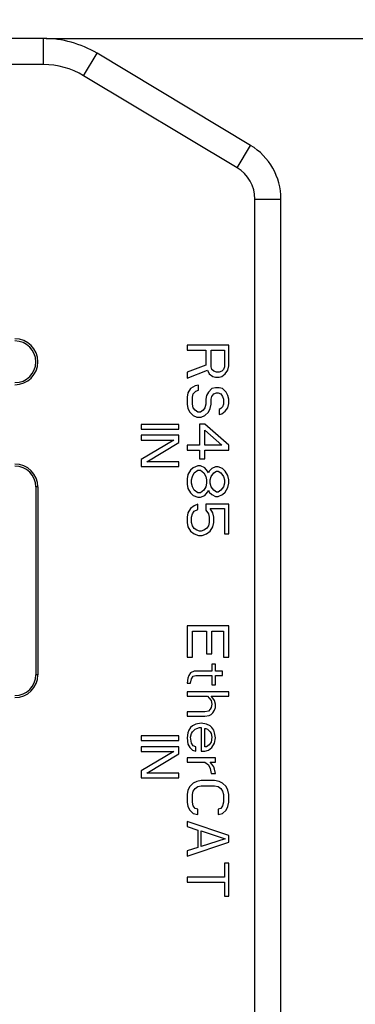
# Model space of a CAD drawing. Header units: millimetres. Extents: x 2798 to 3316, y 1544 to 1917.
# Tile 5 of 26: x 2910.54 to 2918.58, y 1597.04 to 1620.64. Entities that reach past the tile are written whole.
import ezdxf

# ---------------------------------------------------------------- set-up
doc = ezdxf.new("R2010")
doc.units = ezdxf.units.MM
doc.styles.get("Standard").update_dxf_attribs({"font": 'arial_0.ttf'})
doc.dimstyles.get("Standard").update_dxf_attribs({"dimtxt": 3.5, "dimasz": 5, "dimexe": 0.18, "dimexo": 0.0625, "dimgap": 0.09, "dimtad": 0, "dimdec": 1, "dimzin": 0, "dimdsep": 46, "dimtxsty": 'Standard', "dimblk2": 'NONE', "dimcen": 0.09, "dimadec": 0, "dimazin": 0, "dimtfac": 1, "dimtdec": 1, "dimtofl": 0, "dimtmove": 0, "dimatfit": 3, "dimfxl": 1, "dimtolj": 1, "dimtzin": 0, "dimarcsym": 0})

# ---------------------------------------------------------------- blocks, each defined once
blk = doc.blocks.new('*D947')
at = {"color": 0, "linetype": 'Continuous', "lineweight": -2}
for p, q in [((76.34, 73.198), (101.132, 73.198)), ((100.952, 68.198), (100.952, 67.359)), ((100.952, 34), (100.952, 39.772)), ((73.636, 29), (101.132, 29))]:
    blk.add_line(p, q, dxfattribs=at)
at = {"color": 0}
for points in [[(101.785, 68.198), (100.119, 68.198), (100.952, 73.198)], [(100.119, 34), (101.785, 34), (100.952, 29)]]:
    blk.add_solid(points, dxfattribs=at)
at = {"layer": 'Defpoints', "color": 0}
for p in [(76.277, 73.198), (73.574, 29), (100.952, 29)]:
    blk.add_point(p, dxfattribs=at)
at = {"color": 0, "insert": (100.952, 53.565), "char_height": 3.5, "attachment_point": 5, "rotation": 90}
blk.add_mtext('\\A1;500{\\H0.7x;\\S+20^ -0;}(\\f宋体|b0|i0|c134|p2;线长）', dxfattribs=at)
blk = doc.blocks.new('_None')

msp = doc.modelspace()

# ---------------------------------------------------------------- linework, layer by layer
at = {"color": 7, "linetype": 'Continuous'}
for p, q in [((2911.10838, 1620.18794), (2900.4933, 1620.18794)), ((2911.10838, 1619.56294), (2911.10838, 1620.18794)), ((2912.07306, 1619.29574), (2912.39462, 1619.83168)), ((2916.07258, 1617.6249), (2912.39462, 1619.83168)), ((2911.10838, 1619.56294), (2900.4933, 1619.56294)), ((2915.75102, 1617.08896), (2912.07306, 1619.29574)), ((2915.75102, 1617.08896), (2916.07258, 1617.6249)), ((2916.17584, 1616.33866), (2916.80084, 1616.33866)), ((2916.17584, 1592.68794), (2916.17584, 1616.33866)), ((2916.80084, 1592.68794), (2916.80084, 1616.33866)), ((2915.55084, 1612.83794), (2914.55084, 1612.83794)), ((2914.55084, 1612.83794), (2914.55084, 1612.71294)), ((2915.55084, 1612.33794), (2915.55084, 1612.83794)), ((2914.55084, 1612.71294), (2914.99764, 1612.71294)), ((2914.99764, 1612.71294), (2914.99764, 1612.35878)), ((2915.1253, 1612.71294), (2915.44445, 1612.71294)), ((2915.1253, 1612.31711), (2915.1253, 1612.71294)), ((2915.44445, 1612.71294), (2915.44445, 1612.31711)), ((2914.99764, 1612.35878), (2914.55084, 1612.19211)), ((2914.55084, 1612.04628), (2915.0402, 1612.23378)), ((2914.55084, 1612.19211), (2914.55084, 1612.04628)), ((2915.0402, 1612.23378), (2915.08275, 1612.15044)), ((2915.08275, 1612.15044), (2915.16786, 1612.08794)), ((2915.14658, 1612.25461), (2915.1253, 1612.31711)), ((2915.18913, 1612.21294), (2915.14658, 1612.25461)), ((2915.25296, 1612.19211), (2915.18913, 1612.21294)), ((2915.31679, 1612.19211), (2915.25296, 1612.19211)), ((2915.38062, 1612.21294), (2915.31679, 1612.19211)), ((2915.42318, 1612.25461), (2915.38062, 1612.21294)), ((2915.38062, 1612.08794), (2915.46573, 1612.15044)), ((2915.44445, 1612.31711), (2915.42318, 1612.25461)), ((2915.46573, 1612.15044), (2915.52956, 1612.23378)), ((2915.52956, 1612.23378), (2915.55084, 1612.33794)), ((2914.82743, 1611.87961), (2914.74233, 1611.85878)), ((2914.82743, 1611.75461), (2914.82743, 1611.87961)), ((2915.16786, 1612.08794), (2915.23169, 1612.06711)), ((2915.23169, 1612.06711), (2915.31679, 1612.06711)), ((2915.31679, 1612.06711), (2915.38062, 1612.08794)), ((2914.57211, 1611.69211), (2914.55084, 1611.58794)), ((2914.63594, 1611.79628), (2914.57211, 1611.69211)), ((2914.74233, 1611.85878), (2914.63594, 1611.79628)), ((2914.6785, 1611.58794), (2914.69977, 1611.67128)), ((2914.69977, 1611.67128), (2914.7636, 1611.73378)), ((2914.7636, 1611.73378), (2914.82743, 1611.75461)), ((2915.06147, 1611.71294), (2915.01892, 1611.62961)), ((2915.14658, 1611.79628), (2915.06147, 1611.71294)), ((2915.23169, 1611.81711), (2915.14658, 1611.79628)), ((2915.14658, 1611.60878), (2915.18913, 1611.67128)), ((2915.18913, 1611.67128), (2915.25296, 1611.69211)), ((2915.31679, 1611.81711), (2915.23169, 1611.81711)), ((2915.25296, 1611.69211), (2915.29552, 1611.69211)), ((2915.29552, 1611.69211), (2915.35935, 1611.67128)), ((2915.4019, 1611.79628), (2915.31679, 1611.81711)), ((2915.35935, 1611.67128), (2915.4019, 1611.60878)), ((2915.48701, 1611.71294), (2915.4019, 1611.79628)), ((2915.52956, 1611.62961), (2915.48701, 1611.71294)), ((2914.55084, 1611.58794), (2914.55084, 1611.42128)), ((2914.55084, 1611.42128), (2914.57211, 1611.31711)), ((2914.6785, 1611.42128), (2914.6785, 1611.58794)), ((2914.69977, 1611.33794), (2914.6785, 1611.42128)), ((2914.99764, 1611.42128), (2914.97637, 1611.33794)), ((2915.01892, 1611.62961), (2914.99764, 1611.54628)), ((2914.99764, 1611.54628), (2914.99764, 1611.42128)), ((2915.10403, 1611.31711), (2915.1253, 1611.42128)), ((2915.1253, 1611.54628), (2915.14658, 1611.60878)), ((2915.1253, 1611.42128), (2915.1253, 1611.54628)), ((2915.4019, 1611.60878), (2915.42318, 1611.54628)), ((2915.42318, 1611.42128), (2915.4019, 1611.35878)), ((2915.42318, 1611.54628), (2915.42318, 1611.42128)), ((2915.55084, 1611.54628), (2915.52956, 1611.62961)), ((2915.52956, 1611.33794), (2915.55084, 1611.44211)), ((2915.55084, 1611.44211), (2915.55084, 1611.54628)), ((2914.57211, 1611.31711), (2914.61467, 1611.23378)), ((2914.61467, 1611.23378), (2914.69977, 1611.15044)), ((2914.74233, 1611.27544), (2914.69977, 1611.33794)), ((2914.80616, 1611.23378), (2914.74233, 1611.27544)), ((2914.86999, 1611.23378), (2914.80616, 1611.23378)), ((2914.93382, 1611.27544), (2914.86999, 1611.23378)), ((2914.97637, 1611.33794), (2914.93382, 1611.27544)), ((2914.97637, 1611.15044), (2915.06147, 1611.23378)), ((2915.06147, 1611.23378), (2915.10403, 1611.31711)), ((2915.35935, 1611.31711), (2915.31679, 1611.29628)), ((2915.31679, 1611.29628), (2915.31679, 1611.17128)), ((2915.31679, 1611.17128), (2915.38062, 1611.19211)), ((2915.4019, 1611.35878), (2915.35935, 1611.31711)), ((2915.38062, 1611.19211), (2915.46573, 1611.25461)), ((2915.46573, 1611.25461), (2915.52956, 1611.33794)), ((2914.35084, 1610.93794), (2913.45084, 1610.93794)), ((2913.45084, 1610.93794), (2913.45084, 1610.82544)), ((2914.35084, 1610.82544), (2914.35084, 1610.93794)), ((2914.69977, 1611.15044), (2914.78488, 1611.10878)), ((2914.78488, 1611.10878), (2914.89126, 1611.10878)), ((2914.97637, 1610.94211), (2914.84871, 1610.94211)), ((2914.84871, 1610.94211), (2914.84871, 1610.44211)), ((2914.89126, 1611.10878), (2914.97637, 1611.15044)), ((2915.55084, 1610.44211), (2914.97637, 1610.94211)), ((2913.45084, 1610.82544), (2914.35084, 1610.82544)), ((2914.97637, 1610.79628), (2915.38062, 1610.44211)), ((2914.97637, 1610.44211), (2914.97637, 1610.79628)), ((2914.35084, 1610.67544), (2913.45084, 1610.67544)), ((2913.45084, 1610.67544), (2913.45084, 1610.56294)), ((2913.45084, 1610.56294), (2914.23594, 1610.56294)), ((2914.23594, 1610.56294), (2913.45084, 1610.09419)), ((2913.58488, 1610.03794), (2914.35084, 1610.50669)), ((2914.35084, 1610.50669), (2914.35084, 1610.67544)), ((2914.84871, 1610.44211), (2914.55084, 1610.44211)), ((2914.55084, 1610.44211), (2914.55084, 1610.31711)), ((2914.55084, 1610.31711), (2914.84871, 1610.31711)), ((2914.84871, 1610.31711), (2914.84871, 1610.10878)), ((2915.38062, 1610.44211), (2914.97637, 1610.44211)), ((2914.97637, 1610.31711), (2915.55084, 1610.31711)), ((2914.97637, 1610.10878), (2914.97637, 1610.31711)), ((2915.55084, 1610.31711), (2915.55084, 1610.44211)), ((2913.45084, 1610.09419), (2913.45084, 1609.92544)), ((2914.35084, 1610.03794), (2913.58488, 1610.03794)), ((2914.35084, 1609.92544), (2914.35084, 1610.03794)), ((2914.84871, 1610.10878), (2914.97637, 1610.10878)), ((2913.45084, 1609.92544), (2914.35084, 1609.92544)), ((2914.63594, 1609.83794), (2914.57211, 1609.73378)), ((2914.69977, 1609.90044), (2914.63594, 1609.83794)), ((2914.6785, 1609.69211), (2914.72105, 1609.77544)), ((2914.80616, 1609.94211), (2914.69977, 1609.90044)), ((2914.72105, 1609.77544), (2914.80616, 1609.83794)), ((2914.86999, 1609.94211), (2914.80616, 1609.94211)), ((2914.80616, 1609.83794), (2914.86999, 1609.83794)), ((2914.97637, 1609.90044), (2914.86999, 1609.94211)), ((2914.86999, 1609.83794), (2914.95509, 1609.77544)), ((2914.95509, 1609.77544), (2914.99764, 1609.69211)), ((2915.0402, 1609.81711), (2914.97637, 1609.90044)), ((2915.06147, 1609.77544), (2915.0402, 1609.81711)), ((2915.08275, 1609.81711), (2915.06147, 1609.77544)), ((2915.14658, 1609.87961), (2915.08275, 1609.81711)), ((2915.1253, 1609.69211), (2915.18913, 1609.77544)), ((2915.23169, 1609.92128), (2915.14658, 1609.87961)), ((2915.18913, 1609.77544), (2915.25296, 1609.81711)), ((2915.29552, 1609.92128), (2915.23169, 1609.92128)), ((2915.25296, 1609.81711), (2915.29552, 1609.81711)), ((2915.4019, 1609.87961), (2915.29552, 1609.92128)), ((2915.29552, 1609.81711), (2915.35935, 1609.77544)), ((2915.35935, 1609.77544), (2915.42318, 1609.69211)), ((2915.46573, 1609.81711), (2915.4019, 1609.87961)), ((2915.52956, 1609.71294), (2915.46573, 1609.81711)), ((2914.57211, 1609.73378), (2914.55084, 1609.62961)), ((2914.55084, 1609.62961), (2914.55084, 1609.50461)), ((2914.65722, 1609.60878), (2914.6785, 1609.69211)), ((2914.65722, 1609.52544), (2914.65722, 1609.60878)), ((2914.6785, 1609.44211), (2914.65722, 1609.52544)), ((2914.99764, 1609.69211), (2915.01892, 1609.60878)), ((2915.01892, 1609.52544), (2914.99764, 1609.44211)), ((2915.01892, 1609.60878), (2915.01892, 1609.52544)), ((2915.10403, 1609.60878), (2915.1253, 1609.69211)), ((2915.10403, 1609.52544), (2915.10403, 1609.60878)), ((2915.1253, 1609.44211), (2915.10403, 1609.52544)), ((2915.42318, 1609.69211), (2915.44445, 1609.60878)), ((2915.44445, 1609.52544), (2915.42318, 1609.44211)), ((2915.44445, 1609.60878), (2915.44445, 1609.52544)), ((2915.55084, 1609.60878), (2915.52956, 1609.71294)), ((2915.52956, 1609.42128), (2915.55084, 1609.52544)), ((2915.55084, 1609.52544), (2915.55084, 1609.60878)), ((2910.97584, 1609.43794), (2910.92584, 1609.43794)), ((2910.92584, 1609.43794), (2910.92584, 1604.93794)), ((2910.97584, 1609.43794), (2910.97584, 1604.93794)), ((2914.55084, 1609.50461), (2914.57211, 1609.40044)), ((2914.57211, 1609.40044), (2914.63594, 1609.29628)), ((2914.63594, 1609.29628), (2914.69977, 1609.23378)), ((2914.72105, 1609.35878), (2914.6785, 1609.44211)), ((2914.80616, 1609.29628), (2914.72105, 1609.35878)), ((2914.86999, 1609.29628), (2914.80616, 1609.29628)), ((2914.95509, 1609.35878), (2914.86999, 1609.29628)), ((2914.99764, 1609.44211), (2914.95509, 1609.35878)), ((2914.97637, 1609.23378), (2915.0402, 1609.31711)), ((2915.0402, 1609.31711), (2915.06147, 1609.35878)), ((2915.06147, 1609.35878), (2915.08275, 1609.31711)), ((2915.08275, 1609.31711), (2915.14658, 1609.25461)), ((2915.18913, 1609.35878), (2915.1253, 1609.44211)), ((2915.25296, 1609.31711), (2915.18913, 1609.35878)), ((2915.29552, 1609.31711), (2915.25296, 1609.31711)), ((2915.35935, 1609.35878), (2915.29552, 1609.31711)), ((2915.42318, 1609.44211), (2915.35935, 1609.35878)), ((2915.4019, 1609.25461), (2915.46573, 1609.31711)), ((2915.46573, 1609.31711), (2915.52956, 1609.42128)), ((2914.69977, 1609.23378), (2914.80616, 1609.19211)), ((2914.80616, 1609.19211), (2914.86999, 1609.19211)), ((2914.86999, 1609.19211), (2914.97637, 1609.23378)), ((2915.14658, 1609.25461), (2915.23169, 1609.21294)), ((2915.23169, 1609.21294), (2915.29552, 1609.21294)), ((2915.29552, 1609.21294), (2915.4019, 1609.25461)), ((2914.57211, 1608.81711), (2914.55084, 1608.71294)), ((2914.63594, 1608.92128), (2914.57211, 1608.81711)), ((2914.72105, 1608.98378), (2914.63594, 1608.92128)), ((2914.6785, 1608.79628), (2914.72105, 1608.85878)), ((2914.80616, 1609.02544), (2914.72105, 1608.98378)), ((2914.72105, 1608.85878), (2914.80616, 1608.90044)), ((2914.80616, 1608.90044), (2914.80616, 1609.02544)), ((2915.55084, 1609.02544), (2914.99764, 1609.02544)), ((2914.99764, 1609.02544), (2914.99764, 1608.87961)), ((2914.99764, 1608.87961), (2915.06147, 1608.79628)), ((2915.10403, 1608.92128), (2915.44445, 1608.92128)), ((2915.16786, 1608.81711), (2915.10403, 1608.92128)), ((2915.18913, 1608.71294), (2915.16786, 1608.81711)), ((2915.44445, 1608.92128), (2915.44445, 1608.31711)), ((2915.55084, 1608.31711), (2915.55084, 1609.02544)), ((2914.55084, 1608.71294), (2914.55084, 1608.58794)), ((2914.55084, 1608.58794), (2914.57211, 1608.48378)), ((2914.65722, 1608.71294), (2914.6785, 1608.79628)), ((2914.65722, 1608.58794), (2914.65722, 1608.71294)), ((2914.6785, 1608.50461), (2914.65722, 1608.58794)), ((2915.06147, 1608.79628), (2915.08275, 1608.71294)), ((2915.08275, 1608.58794), (2915.06147, 1608.50461)), ((2915.08275, 1608.71294), (2915.08275, 1608.58794)), ((2915.16786, 1608.48378), (2915.18913, 1608.58794)), ((2915.18913, 1608.58794), (2915.18913, 1608.71294)), ((2914.57211, 1608.48378), (2914.63594, 1608.37961)), ((2914.63594, 1608.37961), (2914.72105, 1608.31711)), ((2914.72105, 1608.44211), (2914.6785, 1608.50461)), ((2914.78488, 1608.40044), (2914.72105, 1608.44211)), ((2914.84871, 1608.37961), (2914.78488, 1608.40044)), ((2914.89126, 1608.37961), (2914.84871, 1608.37961)), ((2914.95509, 1608.40044), (2914.89126, 1608.37961)), ((2915.01892, 1608.44211), (2914.95509, 1608.40044)), ((2915.06147, 1608.50461), (2915.01892, 1608.44211)), ((2915.01892, 1608.31711), (2915.10403, 1608.37961)), ((2915.10403, 1608.37961), (2915.16786, 1608.48378)), ((2914.72105, 1608.31711), (2914.82743, 1608.27544)), ((2914.82743, 1608.27544), (2914.91254, 1608.27544)), ((2914.91254, 1608.27544), (2915.01892, 1608.31711)), ((2915.44445, 1608.31711), (2915.55084, 1608.31711)), ((2915.55084, 1606.10878), (2914.55084, 1606.10878)), ((2914.55084, 1606.10878), (2914.55084, 1605.35878)), ((2914.6785, 1605.98378), (2915.01892, 1605.98378)), ((2914.6785, 1605.35878), (2914.6785, 1605.98378)), ((2915.01892, 1605.98378), (2915.01892, 1605.44211)), ((2915.14658, 1605.98378), (2915.42318, 1605.98378)), ((2915.14658, 1605.44211), (2915.14658, 1605.98378)), ((2915.42318, 1605.98378), (2915.42318, 1605.35878)), ((2915.55084, 1605.35878), (2915.55084, 1606.10878)), ((2914.55084, 1605.35878), (2914.6785, 1605.35878)), ((2915.01892, 1605.44211), (2915.14658, 1605.44211)), ((2915.42318, 1605.35878), (2915.55084, 1605.35878)), ((2914.72105, 1605.02544), (2914.63594, 1604.98378)), ((2915.14658, 1605.02544), (2914.72105, 1605.02544)), ((2915.23169, 1605.19211), (2915.14658, 1605.19211)), ((2915.14658, 1605.19211), (2915.14658, 1605.02544)), ((2915.23169, 1605.02544), (2915.23169, 1605.19211)), ((2915.4019, 1605.02544), (2915.23169, 1605.02544)), ((2915.4019, 1604.92128), (2915.4019, 1605.02544)), ((2910.97584, 1604.93794), (2910.92584, 1604.93794)), ((2914.57211, 1604.85878), (2914.55084, 1604.73378)), ((2914.59339, 1604.92128), (2914.57211, 1604.85878)), ((2914.63594, 1604.98378), (2914.59339, 1604.92128)), ((2914.63594, 1604.73378), (2914.65722, 1604.83794)), ((2914.65722, 1604.83794), (2914.69977, 1604.90044)), ((2914.69977, 1604.90044), (2914.7636, 1604.92128)), ((2914.7636, 1604.92128), (2915.14658, 1604.92128)), ((2915.14658, 1604.92128), (2915.14658, 1604.69211)), ((2915.23169, 1604.92128), (2915.4019, 1604.92128)), ((2915.23169, 1604.69211), (2915.23169, 1604.92128)), ((2914.55084, 1604.73378), (2914.63594, 1604.73378)), ((2915.14658, 1604.69211), (2915.23169, 1604.69211)), ((2915.55084, 1604.52544), (2914.55084, 1604.52544)), ((2914.55084, 1604.52544), (2914.55084, 1604.42128)), ((2914.55084, 1604.42128), (2915.0402, 1604.42128)), ((2915.0402, 1604.42128), (2915.08275, 1604.37961)), ((2915.08275, 1604.37961), (2915.1253, 1604.31711)), ((2915.1253, 1604.42128), (2915.55084, 1604.42128)), ((2915.16786, 1604.37961), (2915.1253, 1604.42128)), ((2915.1253, 1604.31711), (2915.14658, 1604.23378)), ((2915.21041, 1604.31711), (2915.16786, 1604.37961)), ((2915.23169, 1604.23378), (2915.21041, 1604.31711)), ((2915.55084, 1604.42128), (2915.55084, 1604.52544)), ((2915.10403, 1604.10878), (2915.06147, 1604.06711)), ((2915.1253, 1604.15044), (2915.10403, 1604.10878)), ((2915.14658, 1604.23378), (2915.1253, 1604.15044)), ((2915.16786, 1604.02544), (2915.21041, 1604.08794)), ((2915.21041, 1604.08794), (2915.23169, 1604.15044)), ((2915.23169, 1604.15044), (2915.23169, 1604.23378)), ((2914.97637, 1604.04628), (2914.55084, 1604.04628)), ((2914.55084, 1604.04628), (2914.55084, 1603.94211)), ((2914.55084, 1603.94211), (2914.97637, 1603.94211)), ((2915.06147, 1604.06711), (2914.97637, 1604.04628)), ((2914.97637, 1603.94211), (2915.08275, 1603.96294)), ((2915.08275, 1603.96294), (2915.1253, 1603.98378)), ((2915.1253, 1603.98378), (2915.16786, 1604.02544)), ((2914.59339, 1603.60878), (2914.57211, 1603.54628)), ((2914.63594, 1603.67128), (2914.59339, 1603.60878)), ((2914.6785, 1603.71294), (2914.63594, 1603.67128)), ((2914.7636, 1603.75461), (2914.6785, 1603.71294)), ((2914.6785, 1603.56711), (2914.74233, 1603.62961)), ((2914.74233, 1603.62961), (2914.78488, 1603.65044)), ((2914.89126, 1603.77544), (2914.7636, 1603.75461)), ((2914.78488, 1603.65044), (2914.84871, 1603.67128)), ((2914.84871, 1603.67128), (2914.89126, 1603.67128)), ((2915.01892, 1603.75461), (2914.89126, 1603.77544)), ((2914.89126, 1603.67128), (2914.89126, 1603.10878)), ((2914.97637, 1603.65044), (2914.99764, 1603.65044)), ((2914.97637, 1603.21294), (2914.97637, 1603.65044)), ((2914.99764, 1603.65044), (2915.0402, 1603.62961)), ((2915.10403, 1603.71294), (2915.01892, 1603.75461)), ((2915.0402, 1603.62961), (2915.10403, 1603.56711)), ((2915.14658, 1603.67128), (2915.10403, 1603.71294)), ((2915.18913, 1603.60878), (2915.14658, 1603.67128)), ((2915.21041, 1603.54628), (2915.18913, 1603.60878)), ((2914.35084, 1603.47544), (2913.45084, 1603.47544)), ((2913.45084, 1603.47544), (2913.45084, 1603.36294)), ((2914.35084, 1603.36294), (2914.35084, 1603.47544)), ((2914.57211, 1603.54628), (2914.55084, 1603.42128)), ((2914.55084, 1603.42128), (2914.57211, 1603.27544)), ((2914.63594, 1603.44211), (2914.65722, 1603.52544)), ((2914.65722, 1603.29628), (2914.63594, 1603.44211)), ((2914.65722, 1603.52544), (2914.6785, 1603.56711)), ((2915.10403, 1603.56711), (2915.1253, 1603.52544)), ((2915.1253, 1603.52544), (2915.14658, 1603.44211)), ((2915.14658, 1603.44211), (2915.1253, 1603.31711)), ((2915.23169, 1603.42128), (2915.21041, 1603.54628)), ((2915.21041, 1603.29628), (2915.23169, 1603.42128)), ((2913.45084, 1603.36294), (2914.35084, 1603.36294)), ((2914.35084, 1603.21294), (2913.45084, 1603.21294)), ((2913.45084, 1603.21294), (2913.45084, 1603.10044)), ((2914.35084, 1603.04419), (2914.35084, 1603.21294)), ((2914.57211, 1603.27544), (2914.61467, 1603.19211)), ((2914.61467, 1603.19211), (2914.6785, 1603.12961)), ((2914.69977, 1603.23378), (2914.65722, 1603.29628)), ((2914.7636, 1603.21294), (2914.69977, 1603.23378)), ((2914.7636, 1603.10878), (2914.7636, 1603.21294)), ((2915.01892, 1603.21294), (2914.97637, 1603.21294)), ((2915.08275, 1603.25461), (2915.01892, 1603.21294)), ((2915.06147, 1603.12961), (2915.14658, 1603.19211)), ((2915.1253, 1603.31711), (2915.08275, 1603.25461)), ((2915.14658, 1603.19211), (2915.21041, 1603.29628)), ((2913.45084, 1603.10044), (2914.23594, 1603.10044)), ((2914.23594, 1603.10044), (2913.45084, 1602.63169)), ((2913.58488, 1602.57544), (2914.35084, 1603.04419)), ((2915.23169, 1602.94211), (2914.55084, 1602.94211)), ((2914.55084, 1602.94211), (2914.55084, 1602.83794)), ((2914.6785, 1603.12961), (2914.7636, 1603.10878)), ((2914.89126, 1603.10878), (2914.97637, 1603.10878)), ((2914.97637, 1603.10878), (2915.06147, 1603.12961)), ((2915.23169, 1602.83794), (2915.23169, 1602.94211)), ((2914.55084, 1602.83794), (2914.97637, 1602.83794)), ((2914.97637, 1602.83794), (2915.06147, 1602.77544)), ((2915.06147, 1602.77544), (2915.10403, 1602.69211)), ((2915.10403, 1602.83794), (2915.23169, 1602.83794)), ((2915.14658, 1602.79628), (2915.10403, 1602.83794)), ((2915.10403, 1602.69211), (2915.1253, 1602.56711)), ((2915.18913, 1602.73378), (2915.14658, 1602.79628)), ((2915.21041, 1602.67128), (2915.18913, 1602.73378)), ((2915.23169, 1602.56711), (2915.21041, 1602.67128)), ((2913.45084, 1602.63169), (2913.45084, 1602.46294)), ((2913.45084, 1602.46294), (2914.35084, 1602.46294)), ((2914.35084, 1602.57544), (2913.58488, 1602.57544)), ((2914.35084, 1602.46294), (2914.35084, 1602.57544)), ((2915.1253, 1602.56711), (2915.23169, 1602.56711)), ((2914.61467, 1602.25461), (2914.57211, 1602.17128)), ((2914.69977, 1602.33794), (2914.61467, 1602.25461)), ((2914.78488, 1602.37961), (2914.69977, 1602.33794)), ((2914.69977, 1602.15044), (2914.74233, 1602.21294)), ((2914.74233, 1602.21294), (2914.80616, 1602.25461)), ((2914.89126, 1602.40044), (2914.78488, 1602.37961)), ((2914.80616, 1602.25461), (2914.89126, 1602.27544)), ((2915.21041, 1602.40044), (2914.89126, 1602.40044)), ((2914.89126, 1602.27544), (2915.21041, 1602.27544)), ((2915.31679, 1602.37961), (2915.21041, 1602.40044)), ((2915.21041, 1602.27544), (2915.29552, 1602.25461)), ((2915.29552, 1602.25461), (2915.35935, 1602.21294)), ((2915.4019, 1602.33794), (2915.31679, 1602.37961)), ((2915.35935, 1602.21294), (2915.4019, 1602.15044)), ((2915.48701, 1602.25461), (2915.4019, 1602.33794)), ((2915.52956, 1602.17128), (2915.48701, 1602.25461)), ((2914.57211, 1602.17128), (2914.55084, 1602.06711)), ((2914.55084, 1602.06711), (2914.55084, 1601.87961)), ((2914.6785, 1602.06711), (2914.69977, 1602.15044)), ((2914.6785, 1601.87961), (2914.6785, 1602.06711)), ((2915.4019, 1602.15044), (2915.42318, 1602.06711)), ((2915.42318, 1602.06711), (2915.42318, 1601.87961)), ((2915.55084, 1602.06711), (2915.52956, 1602.17128)), ((2915.55084, 1601.87961), (2915.55084, 1602.06711)), ((2914.55084, 1601.87961), (2914.57211, 1601.77544)), ((2914.57211, 1601.77544), (2914.61467, 1601.69211)), ((2914.69977, 1601.79628), (2914.6785, 1601.87961)), ((2914.74233, 1601.73378), (2914.69977, 1601.79628)), ((2914.80616, 1601.71294), (2914.74233, 1601.73378)), ((2915.35935, 1601.73378), (2915.29552, 1601.71294)), ((2915.4019, 1601.79628), (2915.35935, 1601.73378)), ((2915.42318, 1601.87961), (2915.4019, 1601.79628)), ((2915.48701, 1601.69211), (2915.52956, 1601.77544)), ((2915.52956, 1601.77544), (2915.55084, 1601.87961)), ((2914.61467, 1601.69211), (2914.69977, 1601.60878)), ((2914.69977, 1601.60878), (2914.80616, 1601.58794)), ((2914.80616, 1601.58794), (2914.80616, 1601.71294)), ((2915.29552, 1601.71294), (2915.29552, 1601.58794)), ((2915.29552, 1601.58794), (2915.4019, 1601.60878)), ((2915.4019, 1601.60878), (2915.48701, 1601.69211)), ((2915.55084, 1601.08794), (2914.55084, 1601.42128)), ((2914.55084, 1601.42128), (2914.55084, 1601.29628)), ((2914.55084, 1601.29628), (2914.80616, 1601.21294)), ((2914.80616, 1601.21294), (2914.80616, 1600.79628)), ((2914.89126, 1601.19211), (2915.46573, 1601.00461)), ((2914.89126, 1600.81711), (2914.89126, 1601.19211)), ((2915.55084, 1600.92128), (2915.55084, 1601.08794)), ((2914.55084, 1600.58794), (2915.55084, 1600.92128)), ((2914.80616, 1600.79628), (2914.55084, 1600.71294)), ((2915.46573, 1601.00461), (2914.89126, 1600.81711)), ((2914.55084, 1600.71294), (2914.55084, 1600.58794)), ((2915.55084, 1600.42128), (2915.44445, 1600.42128)), ((2915.44445, 1600.42128), (2915.44445, 1600.08794)), ((2915.55084, 1599.62961), (2915.55084, 1600.42128)), ((2915.44445, 1600.08794), (2914.55084, 1600.08794)), ((2914.55084, 1600.08794), (2914.55084, 1599.96294)), ((2914.55084, 1599.96294), (2915.44445, 1599.96294)), ((2915.44445, 1599.96294), (2915.44445, 1599.62961)), ((2915.44445, 1599.62961), (2915.55084, 1599.62961))]:
    msp.add_line(p, q, dxfattribs=at)
for centre, radius, start, end in [((2911.10838, 1617.68794), 2.5, 59.036243, 90), ((2911.10838, 1617.68794), 1.875, 59.036243, 90), ((2915.30084, 1616.33866), 1.5, 0, 59.036243), ((2915.30084, 1616.33866), 0.875, 0, 59.036243), ((2910.42584, 1612.43794), 0.55, 270, 90), ((2910.42584, 1612.43794), 0.5, 270, 90), ((2910.42584, 1609.43794), 0.55, 0, 90), ((2910.42584, 1609.43794), 0.5, 0, 90), ((2910.42584, 1604.93794), 0.55, 270, 0), ((2910.42584, 1604.93794), 0.5, 270, 0)]:
    msp.add_arc(centre, radius, start, end, dxfattribs=at)

# ---------------------------------------------------------------- dimensions: what is measured, and where the dimension line sits
at = {"color": 3, "linetype": 'Continuous'}
dim = msp.add_linear_dim(base=(2938.48685, 1620.18794), p1=(2913.81214, 1664.38583), p2=(2911.10838, 1620.18794), angle=90, text='500{\\H0.7x;\\S+20^ -0;}(\\f宋体|b0|i0|c134|p2;线长）', dimstyle='Standard', override={"dimtxsty": 'Standard', "dimblk2": 'None'}, dxfattribs=at)
dim.commit()
dim.dimension.update_dxf_attribs({"geometry": '*D947', "text_midpoint": (2938.48685, 1644.75306), "dimtype": 160, "insert": (2837.53471, 1591.18794)})

doc.saveas('drawing.dxf')
